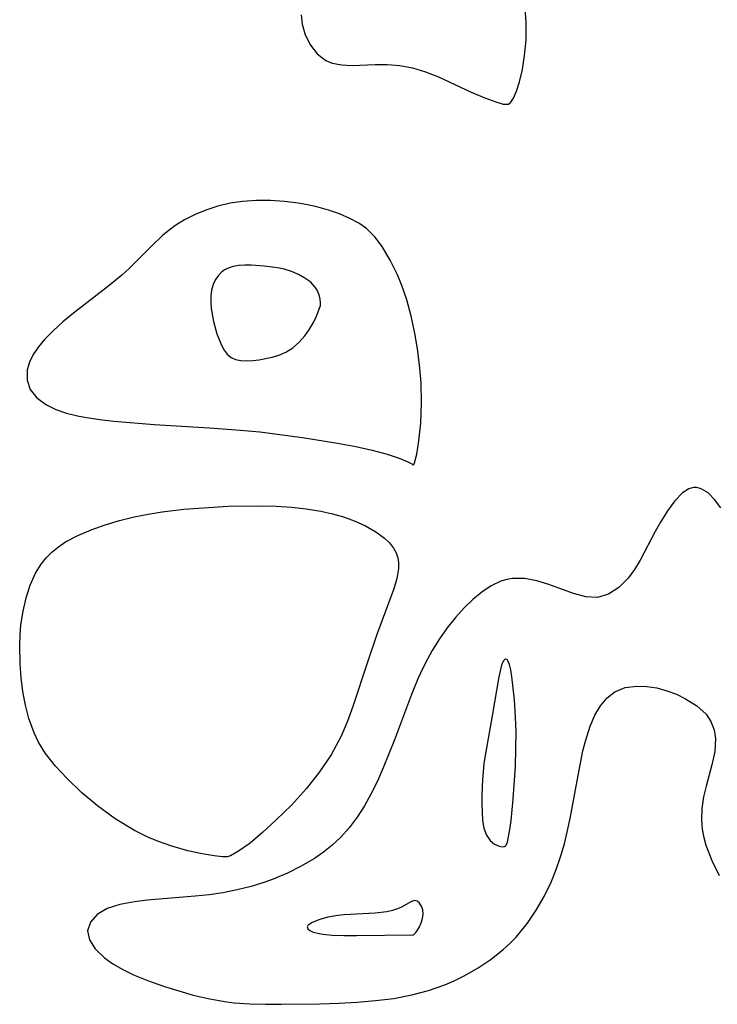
# Model space of a CAD drawing. Header units: metres. Extents: x 1073367 to 1082519, y 1569854 to 1574957.
# Tile 55 of 256: x 1074236 to 1074311, y 1572885 to 1572991. Entities that reach past the tile are written whole.
import ezdxf

# ---------------------------------------------------------------- set-up
doc = ezdxf.new("R2010")
doc.units = ezdxf.units.M
doc.layers.add('CGG_CurvaNivelLidar_v1', color=253, linetype='Continuous', lineweight=30)

msp = doc.modelspace()

# ---------------------------------------------------------------- linework, layer by layer
at = {"layer": 'CGG_CurvaNivelLidar_v1'}
for p, q in [((1074290.7078, 1572990.8546, 64.5), (1074290.5635, 1572992.799, 64.5)), ((1074266.4668, 1572991.646, 64.5), (1074266.5647, 1572990.6278, 64.5)), ((1074290.6831, 1572988.9246, 64.5), (1074290.7078, 1572990.8546, 64.5)), ((1074266.5647, 1572990.6278, 64.5), (1074266.9036, 1572989.4772, 64.5)), ((1074266.9036, 1572989.4772, 64.5), (1074267.4488, 1572988.3896, 64.5)), ((1074290.5337, 1572987.2798, 64.5), (1074290.6831, 1572988.9246, 64.5)), ((1074267.4488, 1572988.3896, 64.5), (1074268.185, 1572987.4453, 64.5)), ((1074268.185, 1572987.4453, 64.5), (1074269.1146, 1572986.7394, 64.5)), ((1074269.1146, 1572986.7394, 64.5), (1074269.8143, 1572986.4544, 64.5)), ((1074290.2905, 1572985.7661, 64.5), (1074290.5337, 1572987.2798, 64.5)), ((1074269.8143, 1572986.4544, 64.5), (1074270.8384, 1572986.2506, 64.5)), ((1074270.8384, 1572986.2506, 64.5), (1074271.9485, 1572986.192, 64.5)), ((1074271.9485, 1572986.192, 64.5), (1074274.4354, 1572986.2798, 64.5)), ((1074274.4354, 1572986.2798, 64.5), (1074275.7206, 1572986.2806, 64.5)), ((1074275.7206, 1572986.2806, 64.5), (1074277.0725, 1572986.1868, 64.5)), ((1074277.0725, 1572986.1868, 64.5), (1074278.4541, 1572985.9471, 64.5)), ((1074278.4541, 1572985.9471, 64.5), (1074279.8703, 1572985.522, 64.5)), ((1074279.8703, 1572985.522, 64.5), (1074281.2654, 1572984.9658, 64.5)), ((1074289.9805, 1572984.4378, 64.5), (1074290.2905, 1572985.7661, 64.5)), ((1074281.2654, 1572984.9658, 64.5), (1074284.7879, 1572983.3263, 64.5)), ((1074289.3232, 1572982.6784, 64.5), (1074289.6634, 1572983.4427, 64.5)), ((1074289.6634, 1572983.4427, 64.5), (1074289.9805, 1572984.4378, 64.5)), ((1074284.7879, 1572983.3263, 64.5), (1074286.2508, 1572982.7036, 64.5)), ((1074286.2508, 1572982.7036, 64.5), (1074287.4373, 1572982.2665, 64.5)), ((1074289.0436, 1572982.2495, 64.5), (1074289.3232, 1572982.6784, 64.5)), ((1074287.4373, 1572982.2665, 64.5), (1074288.2274, 1572982.0428, 64.5)), ((1074288.2274, 1572982.0428, 64.5), (1074288.5, 1572982.0437, 64.5)), ((1074288.5, 1572982.0437, 64.5), (1074288.7882, 1572982.0098, 64.5)), ((1074288.7882, 1572982.0098, 64.5), (1074289.0436, 1572982.2495, 64.5)), ((1074257.4756, 1572971.0446, 64.5), (1074256.188, 1572970.6222, 64.5)), ((1074258.799, 1572971.3639, 64.5), (1074257.4756, 1572971.0446, 64.5)), ((1074260.151, 1572971.5648, 64.5), (1074258.799, 1572971.3639, 64.5)), ((1074261.645, 1572971.6646, 64.5), (1074260.151, 1572971.5648, 64.5)), ((1074263.1505, 1572971.6597, 64.5), (1074261.645, 1572971.6646, 64.5)), ((1074264.6545, 1572971.5624, 64.5), (1074263.1505, 1572971.6597, 64.5)), ((1074266.1432, 1572971.379, 64.5), (1074264.6545, 1572971.5624, 64.5)), ((1074267.1574, 1572971.2015, 64.5), (1074266.1432, 1572971.379, 64.5)), ((1074268.1514, 1572970.9811, 64.5), (1074267.1574, 1572971.2015, 64.5)), ((1074269.4002, 1572970.6296, 64.5), (1074268.1514, 1572970.9811, 64.5)), ((1074255.0233, 1572970.1469, 64.5), (1074253.9067, 1572969.5876, 64.5)), ((1074256.188, 1572970.6222, 64.5), (1074255.0233, 1572970.1469, 64.5)), ((1074270.593, 1572970.2094, 64.5), (1074269.4002, 1572970.6296, 64.5)), ((1074271.7156, 1572969.7249, 64.5), (1074270.593, 1572970.2094, 64.5)), ((1074272.6609, 1572969.2219, 64.5), (1074271.7156, 1572969.7249, 64.5)), ((1074252.8525, 1572968.9309, 64.5), (1074251.5721, 1572967.9111, 64.5)), ((1074253.9067, 1572969.5876, 64.5), (1074252.8525, 1572968.9309, 64.5)), ((1074273.5132, 1572968.6261, 64.5), (1074272.6609, 1572969.2219, 64.5)), ((1074274.4043, 1572967.7389, 64.5), (1074273.5132, 1572968.6261, 64.5)), ((1074251.5721, 1572967.9111, 64.5), (1074250.3648, 1572966.7679, 64.5)), ((1074275.183, 1572966.6974, 64.5), (1074274.4043, 1572967.7389, 64.5)), ((1074250.3648, 1572966.7679, 64.5), (1074247.9178, 1572964.3408, 64.5)), ((1074276.0554, 1572965.2488, 64.5), (1074275.183, 1572966.6974, 64.5)), ((1074247.9178, 1572964.3408, 64.5), (1074247.139, 1572963.6299, 64.5)), ((1074258.6075, 1572964.3826, 65), (1074258.2036, 1572964.1738, 65)), ((1074259.1416, 1572964.5554, 65), (1074258.6075, 1572964.3826, 65)), ((1074259.7156, 1572964.6569, 65), (1074259.1416, 1572964.5554, 65)), ((1074260.3757, 1572964.705, 65), (1074259.7156, 1572964.6569, 65)), ((1074261.0606, 1572964.7036, 65), (1074260.3757, 1572964.705, 65)), ((1074262.4736, 1572964.5986, 65), (1074261.0606, 1572964.7036, 65)), ((1074263.9052, 1572964.4029, 65), (1074262.4736, 1572964.5986, 65)), ((1074264.6417, 1572964.2503, 65), (1074263.9052, 1572964.4029, 65)), ((1074276.8298, 1572963.66, 64.5), (1074276.0554, 1572965.2488, 64.5)), ((1074247.139, 1572963.6299, 64.5), (1074245.6094, 1572962.359, 64.5)), ((1074257.515, 1572963.5608, 65), (1074257.2441, 1572963.1619, 65)), ((1074257.8426, 1572963.9055, 65), (1074257.515, 1572963.5608, 65)), ((1074258.2036, 1572964.1738, 65), (1074257.8426, 1572963.9055, 65)), ((1074265.4099, 1572964.0146, 65), (1074264.6417, 1572964.2503, 65)), ((1074266.1676, 1572963.6999, 65), (1074265.4099, 1572964.0146, 65)), ((1074266.8726, 1572963.3099, 65), (1074266.1676, 1572963.6999, 65)), ((1074267.4843, 1572962.8492, 65), (1074266.8726, 1572963.3099, 65)), ((1074277.2972, 1572962.5072, 64.5), (1074276.8298, 1572963.66, 64.5)), ((1074245.6094, 1572962.359, 64.5), (1074241.9204, 1572959.528, 64.5)), ((1074256.9882, 1572962.6065, 65), (1074256.8153, 1572962.0005, 65)), ((1074257.2441, 1572963.1619, 65), (1074256.9882, 1572962.6065, 65)), ((1074267.9663, 1572962.3257, 65), (1074267.4843, 1572962.8492, 65)), ((1074268.1833, 1572961.9843, 65), (1074267.9663, 1572962.3257, 65)), ((1074277.8302, 1572960.9701, 64.5), (1074277.2972, 1572962.5072, 64.5)), ((1074256.7235, 1572961.3593, 65), (1074256.7124, 1572960.6938, 65)), ((1074256.8153, 1572962.0005, 65), (1074256.7235, 1572961.3593, 65)), ((1074268.3975, 1572961.4853, 65), (1074268.1833, 1572961.9843, 65)), ((1074268.516, 1572961.0165, 65), (1074268.3975, 1572961.4853, 65)), ((1074256.7124, 1572960.6938, 65), (1074256.7661, 1572960.0144, 65)), ((1074268.1013, 1572959.2018, 65), (1074268.5, 1572960.2261, 65)), ((1074268.5, 1572960.2261, 65), (1074268.5505, 1572960.3446, 65)), ((1074268.5604, 1572960.6218, 65), (1074268.516, 1572961.0165, 65)), ((1074268.5505, 1572960.3446, 65), (1074268.5604, 1572960.6218, 65)), ((1074278.3143, 1572959.1879, 64.5), (1074277.8302, 1572960.9701, 64.5)), ((1074241.9204, 1572959.528, 64.5), (1074240.7977, 1572958.5934, 64.5)), ((1074256.7661, 1572960.0144, 65), (1074257.01, 1572958.6445, 65)), ((1074267.7766, 1572958.5374, 65), (1074268.1013, 1572959.2018, 65)), ((1074278.7372, 1572957.2089, 64.5), (1074278.3143, 1572959.1879, 64.5)), ((1074240.7977, 1572958.5934, 64.5), (1074239.7523, 1572957.6409, 64.5)), ((1074257.01, 1572958.6445, 65), (1074257.3819, 1572957.3107, 65)), ((1074267.3606, 1572957.8082, 65), (1074267.7766, 1572958.5374, 65)), ((1074239.7523, 1572957.6409, 64.5), (1074238.8095, 1572956.6764, 64.5)), ((1074257.3819, 1572957.3107, 65), (1074257.6091, 1572956.6801, 65)), ((1074266.2572, 1572956.3878, 65), (1074266.8542, 1572957.072, 65)), ((1074266.8542, 1572957.072, 65), (1074267.3606, 1572957.8082, 65)), ((1074279.0366, 1572955.4214, 64.5), (1074278.7372, 1572957.2089, 64.5)), ((1074238.1457, 1572955.8896, 64.5), (1074237.5993, 1572955.0892, 64.5)), ((1074238.8095, 1572956.6764, 64.5), (1074238.1457, 1572955.8896, 64.5)), ((1074257.6091, 1572956.6801, 65), (1074257.867, 1572956.0901, 65)), ((1074257.867, 1572956.0901, 65), (1074258.162, 1572955.5579, 65)), ((1074265.5601, 1572955.7963, 65), (1074266.2572, 1572956.3878, 65)), ((1074237.5993, 1572955.0892, 64.5), (1074237.1929, 1572954.2525, 64.5)), ((1074258.162, 1572955.5579, 65), (1074258.5046, 1572955.1056, 65)), ((1074258.5046, 1572955.1056, 65), (1074258.9099, 1572954.7624, 65)), ((1074261.9432, 1572954.5136, 65), (1074263.3496, 1572954.7868, 65)), ((1074263.3496, 1572954.7868, 65), (1074264.061, 1572954.9956, 65)), ((1074264.061, 1572954.9956, 65), (1074264.8119, 1572955.3307, 65)), ((1074264.8119, 1572955.3307, 65), (1074265.5601, 1572955.7963, 65)), ((1074279.258, 1572953.5924, 64.5), (1074279.0366, 1572955.4214, 64.5)), ((1074237.1929, 1572954.2525, 64.5), (1074236.9584, 1572953.4102, 64.5)), ((1074258.9099, 1572954.7624, 65), (1074259.3887, 1572954.5511, 65)), ((1074259.3887, 1572954.5511, 65), (1074259.9627, 1572954.4371, 65)), ((1074259.9627, 1572954.4371, 65), (1074260.59, 1572954.405, 65)), ((1074260.59, 1572954.405, 65), (1074261.2545, 1572954.4351, 65)), ((1074261.2545, 1572954.4351, 65), (1074261.9432, 1572954.5136, 65)), ((1074236.9584, 1572953.4102, 64.5), (1074236.938, 1572952.3217, 64.5)), ((1074279.3736, 1572952.0279, 64.5), (1074279.258, 1572953.5924, 64.5)), ((1074236.938, 1572952.3217, 64.5), (1074237.2585, 1572951.3195, 64.5)), ((1074279.4242, 1572949.8842, 64.5), (1074279.3736, 1572952.0279, 64.5)), ((1074237.2585, 1572951.3195, 64.5), (1074237.986, 1572950.3983, 64.5)), ((1074237.986, 1572950.3983, 64.5), (1074239.0358, 1572949.6425, 64.5)), ((1074239.0358, 1572949.6425, 64.5), (1074240.0398, 1572949.1586, 64.5)), ((1074279.3363, 1572947.6838, 64.5), (1074279.4242, 1572949.8842, 64.5)), ((1074240.0398, 1572949.1586, 64.5), (1074241.1634, 1572948.7662, 64.5)), ((1074241.1634, 1572948.7662, 64.5), (1074242.3801, 1572948.4596, 64.5)), ((1074242.3801, 1572948.4596, 64.5), (1074243.3277, 1572948.2831, 64.5)), ((1074243.3277, 1572948.2831, 64.5), (1074244.7807, 1572948.0699, 64.5)), ((1074244.7807, 1572948.0699, 64.5), (1074246.2897, 1572947.8952, 64.5)), ((1074246.2897, 1572947.8952, 64.5), (1074250.6087, 1572947.5383, 64.5)), ((1074250.6087, 1572947.5383, 64.5), (1074256.5895, 1572947.18, 64.5)), ((1074279.1458, 1572945.7944, 64.5), (1074279.3363, 1572947.6838, 64.5)), ((1074256.5895, 1572947.18, 64.5), (1074259.897, 1572946.9446, 64.5)), ((1074259.897, 1572946.9446, 64.5), (1074261.9941, 1572946.7357, 64.5)), ((1074261.9941, 1572946.7357, 64.5), (1074266.5921, 1572946.1337, 64.5)), ((1074266.5921, 1572946.1337, 64.5), (1074270.365, 1572945.5427, 64.5)), ((1074270.365, 1572945.5427, 64.5), (1074272.3323, 1572945.1836, 64.5)), ((1074278.9104, 1572944.3362, 64.5), (1074279.1458, 1572945.7944, 64.5)), ((1074272.3323, 1572945.1836, 64.5), (1074274.123, 1572944.7869, 64.5)), ((1074274.123, 1572944.7869, 64.5), (1074275.7288, 1572944.3378, 64.5)), ((1074275.7288, 1572944.3378, 64.5), (1074277.0226, 1572943.8996, 64.5)), ((1074278.685, 1572943.4275, 64.5), (1074278.9104, 1572944.3362, 64.5)), ((1074277.0226, 1572943.8996, 64.5), (1074277.9461, 1572943.5303, 64.5)), ((1074277.9461, 1572943.5303, 64.5), (1074278.4384, 1572943.2832, 64.5)), ((1074278.4384, 1572943.2832, 64.5), (1074278.5, 1572943.2119, 64.5)), ((1074278.5, 1572943.2119, 64.5), (1074278.5278, 1572943.1726, 64.5)), ((1074278.5278, 1572943.1726, 64.5), (1074278.5993, 1572943.2273, 64.5)), ((1074278.5993, 1572943.2273, 64.5), (1074278.685, 1572943.4275, 64.5)), ((1074307.5342, 1572940.1672, 64.5), (1074306.713, 1572939.3317, 64.5)), ((1074308.219, 1572940.5996, 64.5), (1074307.5342, 1572940.1672, 64.5)), ((1074308.491, 1572940.6952, 64.5), (1074308.219, 1572940.5996, 64.5)), ((1074308.756, 1572940.7437, 64.5), (1074308.491, 1572940.6952, 64.5)), ((1074309.0964, 1572940.7418, 64.5), (1074308.756, 1572940.7437, 64.5)), ((1074309.565, 1572940.6217, 64.5), (1074309.0964, 1572940.7418, 64.5)), ((1074310.2959, 1572940.1774, 64.5), (1074309.565, 1572940.6217, 64.5)), ((1074310.9992, 1572939.4811, 64.5), (1074310.2959, 1572940.1774, 64.5)), ((1074306.713, 1572939.3317, 64.5), (1074305.9199, 1572938.2538, 64.5)), ((1074311.6836, 1572938.5711, 64.5), (1074310.9992, 1572939.4811, 64.5)), ((1074248.4698, 1572937.6065, 64), (1074249.9709, 1572937.9015, 64)), ((1074249.9709, 1572937.9015, 64), (1074251.497, 1572938.1391, 64)), ((1074251.497, 1572938.1391, 64), (1074253.8309, 1572938.413, 64)), ((1074253.8309, 1572938.413, 64), (1074255.4098, 1572938.5509, 64)), ((1074255.4098, 1572938.5509, 64), (1074258.5817, 1572938.7334, 64)), ((1074258.5817, 1572938.7334, 64), (1074261.8905, 1572938.7883, 64)), ((1074261.8905, 1572938.7883, 64), (1074263.7687, 1572938.7423, 64)), ((1074263.7687, 1572938.7423, 64), (1074265.4047, 1572938.6431, 64)), ((1074265.4047, 1572938.6431, 64), (1074267.0104, 1572938.477, 64)), ((1074267.0104, 1572938.477, 64), (1074268.5733, 1572938.2259, 64)), ((1074268.5733, 1572938.2259, 64), (1074269.83, 1572937.9391, 64)), ((1074269.83, 1572937.9391, 64), (1074271.0378, 1572937.5839, 64)), ((1074305.9199, 1572938.2538, 64.5), (1074305.1541, 1572937.0119, 64.5)), ((1074245.3464, 1572936.75, 64), (1074246.8862, 1572937.2128, 64)), ((1074246.8862, 1572937.2128, 64), (1074248.4698, 1572937.6065, 64)), ((1074271.0378, 1572937.5839, 64), (1074272.186, 1572937.1647, 64)), ((1074272.186, 1572937.1647, 64), (1074273.3965, 1572936.6156, 64)), ((1074305.1541, 1572937.0119, 64.5), (1074304.6066, 1572936.0308, 64.5)), ((1074242.412, 1572935.6084, 64), (1074243.8422, 1572936.2181, 64)), ((1074243.8422, 1572936.2181, 64), (1074245.3464, 1572936.75, 64)), ((1074273.3965, 1572936.6156, 64), (1074274.4899, 1572935.9921, 64)), ((1074274.4899, 1572935.9921, 64), (1074275.436, 1572935.2957, 64)), ((1074304.6066, 1572936.0308, 64.5), (1074302.9633, 1572932.9336, 64.5)), ((1074240.3035, 1572934.3788, 64), (1074241.082, 1572934.8972, 64)), ((1074241.082, 1572934.8972, 64), (1074242.412, 1572935.6084, 64)), ((1074275.436, 1572935.2957, 64), (1074275.9714, 1572934.7833, 64)), ((1074275.9714, 1572934.7833, 64), (1074276.4068, 1572934.233, 64)), ((1074238.9733, 1572933.1814, 64), (1074239.5888, 1572933.8, 64)), ((1074239.5888, 1572933.8, 64), (1074240.3035, 1572934.3788, 64)), ((1074276.4068, 1572934.233, 64), (1074276.6841, 1572933.7342, 64)), ((1074276.6841, 1572933.7342, 64), (1074276.8676, 1572933.1974, 64)), ((1074238.4401, 1572932.5077, 64), (1074238.9733, 1572933.1814, 64)), ((1074276.8676, 1572933.1974, 64), (1074276.9486, 1572932.6771, 64)), ((1074276.9486, 1572932.6771, 64), (1074276.9485, 1572932.0399, 64)), ((1074302.9633, 1572932.9336, 64.5), (1074302.3605, 1572931.9173, 64.5)), ((1074237.2742, 1572930.2522, 64), (1074237.8476, 1572931.5314, 64)), ((1074237.8476, 1572931.5314, 64), (1074238.4401, 1572932.5077, 64)), ((1074276.9485, 1572932.0399, 64), (1074276.7765, 1572930.9701, 64)), ((1074302.3605, 1572931.9173, 64.5), (1074301.7011, 1572930.9985, 64.5)), ((1074276.7765, 1572930.9701, 64), (1074276.4475, 1572929.8386, 64)), ((1074287.9706, 1572930.6604, 64.5), (1074286.9429, 1572930.1697, 64.5)), ((1074288.6245, 1572930.8625, 64.5), (1074287.9706, 1572930.6604, 64.5)), ((1074289.2316, 1572930.9654, 64.5), (1074288.6245, 1572930.8625, 64.5)), ((1074290.5191, 1572930.9512, 64.5), (1074289.2316, 1572930.9654, 64.5)), ((1074291.8351, 1572930.7101, 64.5), (1074290.5191, 1572930.9512, 64.5)), ((1074293.153, 1572930.3229, 64.5), (1074291.8351, 1572930.7101, 64.5)), ((1074301.7011, 1572930.9985, 64.5), (1074300.6958, 1572929.9854, 64.5)), ((1074236.8292, 1572928.8836, 64), (1074237.2742, 1572930.2522, 64)), ((1074276.4475, 1572929.8386, 64), (1074274.6164, 1572924.9265, 64)), ((1074285.9388, 1572929.5072, 64.5), (1074284.9607, 1572928.705, 64.5)), ((1074286.9429, 1572930.1697, 64.5), (1074285.9388, 1572929.5072, 64.5)), ((1074295.8089, 1572929.3599, 64.5), (1074293.153, 1572930.3229, 64.5)), ((1074297.1174, 1572928.9962, 64.5), (1074295.8089, 1572929.3599, 64.5)), ((1074300.6958, 1572929.9854, 64.5), (1074299.5754, 1572929.2713, 64.5)), ((1074236.4982, 1572927.448, 64), (1074236.8292, 1572928.8836, 64)), ((1074284.9607, 1572928.705, 64.5), (1074284.0122, 1572927.7879, 64.5)), ((1074298.3764, 1572928.9259, 64.5), (1074297.1174, 1572928.9962, 64.5)), ((1074299.5754, 1572929.2713, 64.5), (1074298.3764, 1572928.9259, 64.5)), ((1074236.275, 1572925.9635, 64), (1074236.4982, 1572927.448, 64)), ((1074284.0122, 1572927.7879, 64.5), (1074283.0832, 1572926.7569, 64.5)), ((1074283.0832, 1572926.7569, 64.5), (1074282.1959, 1572925.6422, 64.5)), ((1074236.179, 1572924.8551, 64), (1074236.275, 1572925.9635, 64)), ((1074282.1959, 1572925.6422, 64.5), (1074281.3579, 1572924.4542, 64.5)), ((1074236.1359, 1572923.7343, 64), (1074236.179, 1572924.8551, 64)), ((1074274.6164, 1572924.9265, 64), (1074273.5546, 1572921.8356, 64)), ((1074281.3579, 1572924.4542, 64.5), (1074280.5793, 1572923.1991, 64.5)), ((1074236.1739, 1572921.7768, 64), (1074236.1359, 1572923.7343, 64)), ((1074280.5793, 1572923.1991, 64.5), (1074280.0803, 1572922.2946, 64.5)), ((1074280.0803, 1572922.2946, 64.5), (1074279.5472, 1572921.2388, 64.5)), ((1074288.2313, 1572922.0619, 65), (1074288.0527, 1572921.6408, 65)), ((1074288.3479, 1572922.2181, 65), (1074288.2313, 1572922.0619, 65)), ((1074288.4851, 1572922.2897, 65), (1074288.3479, 1572922.2181, 65)), ((1074288.6358, 1572922.2258, 65), (1074288.4851, 1572922.2897, 65)), ((1074288.7226, 1572922.1106, 65), (1074288.6358, 1572922.2258, 65)), ((1074288.8882, 1572921.7023, 65), (1074288.7226, 1572922.1106, 65)), ((1074236.2879, 1572920.2758, 64), (1074236.1739, 1572921.7768, 64)), ((1074273.5546, 1572921.8356, 64), (1074272.0088, 1572917.1641, 64)), ((1074279.5472, 1572921.2388, 64.5), (1074279.0459, 1572920.1562, 64.5)), ((1074288.0527, 1572921.6408, 65), (1074287.7427, 1572920.3825, 65)), ((1074289.0308, 1572921.1239, 65), (1074288.8882, 1572921.7023, 65)), ((1074289.1553, 1572920.4224, 65), (1074289.0308, 1572921.1239, 65)), ((1074236.4763, 1572918.7868, 64), (1074236.2879, 1572920.2758, 64)), ((1074279.0459, 1572920.1562, 64.5), (1074278.3438, 1572918.4833, 64.5)), ((1074287.7427, 1572920.3825, 65), (1074287.042, 1572916.1691, 65)), ((1074289.4437, 1572917.8889, 65), (1074289.1553, 1572920.4224, 65)), ((1074236.7481, 1572917.3218, 64), (1074236.4763, 1572918.7868, 64)), ((1074299.4137, 1572918.1125, 64.5), (1074300.2346, 1572918.7588, 64.5)), ((1074300.2346, 1572918.7588, 64.5), (1074301.3639, 1572919.2111, 64.5)), ((1074301.3639, 1572919.2111, 64.5), (1074302.6198, 1572919.3783, 64.5)), ((1074302.6198, 1572919.3783, 64.5), (1074303.698, 1572919.3457, 64.5)), ((1074303.698, 1572919.3457, 64.5), (1074304.794, 1572919.1763, 64.5)), ((1074304.794, 1572919.1763, 64.5), (1074305.8598, 1572918.8848, 64.5)), ((1074305.8598, 1572918.8848, 64.5), (1074306.8955, 1572918.4916, 64.5)), ((1074278.3438, 1572918.4833, 64.5), (1074276.5097, 1572913.604, 64.5)), ((1074289.5655, 1572916.0268, 65), (1074289.4437, 1572917.8889, 65)), ((1074298.7089, 1572917.2565, 64.5), (1074299.4137, 1572918.1125, 64.5)), ((1074306.8955, 1572918.4916, 64.5), (1074307.8811, 1572918.0189, 64.5)), ((1074307.8811, 1572918.0189, 64.5), (1074309.0906, 1572917.2688, 64.5)), ((1074237.1189, 1572915.8943, 64), (1074236.7481, 1572917.3218, 64)), ((1074272.0088, 1572917.1641, 64), (1074271.4405, 1572915.5951, 64)), ((1074298.1075, 1572916.2336, 64.5), (1074298.7089, 1572917.2565, 64.5)), ((1074309.0906, 1572917.2688, 64.5), (1074310.0753, 1572916.3527, 64.5)), ((1074237.6893, 1572914.335, 64), (1074237.1189, 1572915.8943, 64)), ((1074271.4405, 1572915.5951, 64), (1074270.7696, 1572914.0036, 64)), ((1074287.042, 1572916.1691, 65), (1074286.2751, 1572911.9169, 65)), ((1074289.6052, 1572914.4431, 65), (1074289.5655, 1572916.0268, 65)), ((1074297.6013, 1572915.0783, 64.5), (1074298.1075, 1572916.2336, 64.5)), ((1074310.0753, 1572916.3527, 64.5), (1074310.5933, 1572915.562, 64.5)), ((1074310.5933, 1572915.562, 64.5), (1074310.9356, 1572914.681, 64.5)), ((1074297.0742, 1572913.4336, 64.5), (1074297.6013, 1572915.0783, 64.5)), ((1074310.9356, 1572914.681, 64.5), (1074311.0932, 1572913.736, 64.5)), ((1074238.1794, 1572913.3344, 64), (1074237.6893, 1572914.335, 64)), ((1074270.7696, 1572914.0036, 64), (1074269.6809, 1572911.9931, 64)), ((1074276.5097, 1572913.604, 64.5), (1074275.3059, 1572910.5824, 64.5)), ((1074289.5376, 1572910.7741, 65), (1074289.6052, 1572914.4431, 65)), ((1074311.0932, 1572913.736, 64.5), (1074311.0108, 1572912.3525, 64.5)), ((1074238.9322, 1572912.1261, 64), (1074238.1794, 1572913.3344, 64)), ((1074296.2842, 1572909.7618, 64.5), (1074296.8199, 1572912.4203, 64.5)), ((1074296.8199, 1572912.4203, 64.5), (1074297.0742, 1572913.4336, 64.5)), ((1074240.0099, 1572910.7514, 64), (1074238.9322, 1572912.1261, 64)), ((1074269.6809, 1572911.9931, 64), (1074268.4429, 1572910.1398, 64)), ((1074286.2751, 1572911.9169, 65), (1074286.1526, 1572911.0065, 65)), ((1074311.0108, 1572912.3525, 64.5), (1074310.6956, 1572910.9016, 64.5)), ((1074241.2063, 1572909.4524, 64), (1074240.0099, 1572910.7514, 64)), ((1074275.3059, 1572910.5824, 64.5), (1074274.6682, 1572909.1462, 64.5)), ((1074286.1526, 1572911.0065, 65), (1074286.0121, 1572909.3069, 65)), ((1074289.3159, 1572907.2156, 65), (1074289.5376, 1572910.7741, 65)), ((1074310.6956, 1572910.9016, 64.5), (1074310.0818, 1572908.6224, 64.5)), ((1074242.8356, 1572907.899, 64), (1074241.2063, 1572909.4524, 64)), ((1074268.4429, 1572910.1398, 64), (1074267.0183, 1572908.3366, 64)), ((1074286.0121, 1572909.3069, 65), (1074285.932, 1572907.6267, 65)), ((1074295.4497, 1572905.1352, 64.5), (1074296.2842, 1572909.7618, 64.5)), ((1074267.0183, 1572908.3366, 64), (1074265.4059, 1572906.5753, 64)), ((1074274.6682, 1572909.1462, 64.5), (1074273.9781, 1572907.7494, 64.5)), ((1074310.0818, 1572908.6224, 64.5), (1074309.8165, 1572907.4404, 64.5)), ((1074244.5321, 1572906.4786, 64), (1074242.8356, 1572907.899, 64)), ((1074273.9781, 1572907.7494, 64.5), (1074273.2659, 1572906.4847, 64.5)), ((1074285.932, 1572907.6267, 65), (1074285.9269, 1572906.744, 65)), ((1074289.0877, 1572904.9167, 65), (1074289.3159, 1572907.2156, 65)), ((1074309.8165, 1572907.4404, 64.5), (1074309.6363, 1572906.1945, 64.5)), ((1074246.4359, 1572905.0869, 64), (1074244.5321, 1572906.4786, 64)), ((1074265.4059, 1572906.5753, 64), (1074263.7786, 1572904.9646, 64)), ((1074273.2659, 1572906.4847, 64.5), (1074272.4852, 1572905.2767, 64.5)), ((1074285.9269, 1572906.744, 65), (1074286.0113, 1572904.9235, 65)), ((1074309.6363, 1572906.1945, 64.5), (1074309.5904, 1572904.9346, 64.5)), ((1074248.4948, 1572903.8324, 64), (1074246.4359, 1572905.0869, 64)), ((1074263.7786, 1572904.9646, 64), (1074262.3076, 1572903.602, 64)), ((1074272.4852, 1572905.2767, 64.5), (1074271.6285, 1572904.137, 64.5)), ((1074295.1695, 1572903.828, 64.5), (1074295.4497, 1572905.1352, 64.5)), ((1074271.6285, 1572904.137, 64.5), (1074270.7358, 1572903.1295, 64.5)), ((1074286.0113, 1572904.9235, 65), (1074286.1539, 1572904.0737, 65)), ((1074286.1539, 1572904.0737, 65), (1074286.4231, 1572903.3399, 65)), ((1074288.6874, 1572902.5809, 65), (1074288.9555, 1572903.9341, 65)), ((1074288.9555, 1572903.9341, 65), (1074289.0877, 1572904.9167, 65)), ((1074309.5904, 1572904.9346, 64.5), (1074309.6698, 1572903.9609, 64.5)), ((1074309.6698, 1572903.9609, 64.5), (1074309.8057, 1572903.21, 64.5)), ((1074249.937, 1572903.1161, 64), (1074248.4948, 1572903.8324, 64)), ((1074251.1042, 1572902.6329, 64), (1074249.937, 1572903.1161, 64)), ((1074262.3076, 1572903.602, 64), (1074260.9674, 1572902.4795, 64)), ((1074270.7358, 1572903.1295, 64.5), (1074269.7622, 1572902.2068, 64.5)), ((1074286.4231, 1572903.3399, 65), (1074286.824, 1572902.7648, 65)), ((1074294.8122, 1572902.4044, 64.5), (1074295.1695, 1572903.828, 64.5)), ((1074309.8057, 1572903.21, 64.5), (1074310.0705, 1572902.2475, 64.5)), ((1074252.5144, 1572902.1439, 64), (1074251.1042, 1572902.6329, 64)), ((1074254.2466, 1572901.6583, 64), (1074252.5144, 1572902.1439, 64)), ((1074260.9674, 1572902.4795, 64), (1074259.7203, 1572901.5904, 64)), ((1074269.7622, 1572902.2068, 64.5), (1074268.8582, 1572901.487, 64.5)), ((1074286.824, 1572902.7648, 65), (1074287.3026, 1572902.3576, 65)), ((1074287.3026, 1572902.3576, 65), (1074287.7866, 1572902.1322, 65)), ((1074287.7866, 1572902.1322, 65), (1074288.1122, 1572902.0791, 65)), ((1074288.1122, 1572902.0791, 65), (1074288.3606, 1572902.1042, 65)), ((1074288.3606, 1572902.1042, 65), (1074288.5, 1572902.1896, 65)), ((1074288.5, 1572902.1896, 65), (1074288.5982, 1572902.317, 65)), ((1074288.5982, 1572902.317, 65), (1074288.6874, 1572902.5809, 65)), ((1074294.4011, 1572901.0028, 64.5), (1074294.8122, 1572902.4044, 64.5)), ((1074310.0705, 1572902.2475, 64.5), (1074310.7052, 1572900.6187, 64.5)), ((1074255.7963, 1572901.318, 64), (1074254.2466, 1572901.6583, 64)), ((1074257.0752, 1572901.1037, 64), (1074255.7963, 1572901.318, 64)), ((1074257.9944, 1572900.9964, 64), (1074257.0752, 1572901.1037, 64)), ((1074258.5, 1572900.989, 64), (1074257.9944, 1572900.9964, 64)), ((1074258.8469, 1572901.0873, 64), (1074258.5, 1572900.989, 64)), ((1074259.7203, 1572901.5904, 64), (1074258.8469, 1572901.0873, 64)), ((1074267.9008, 1572900.8292, 64.5), (1074266.4776, 1572899.9926, 64.5)), ((1074268.8582, 1572901.487, 64.5), (1074267.9008, 1572900.8292, 64.5)), ((1074293.9345, 1572899.6298, 64.5), (1074294.4011, 1572901.0028, 64.5)), ((1074266.4776, 1572899.9926, 64.5), (1074264.9836, 1572899.2522, 64.5)), ((1074310.7052, 1572900.6187, 64.5), (1074311.4924, 1572898.9873, 64.5)), ((1074263.4315, 1572898.6048, 64.5), (1074262.5322, 1572898.2802, 64.5)), ((1074264.9836, 1572899.2522, 64.5), (1074263.4315, 1572898.6048, 64.5)), ((1074293.3914, 1572898.2634, 64.5), (1074293.9345, 1572899.6298, 64.5)), ((1074261.0587, 1572897.8182, 64.5), (1074259.5588, 1572897.4316, 64.5)), ((1074262.5322, 1572898.2802, 64.5), (1074261.0587, 1572897.8182, 64.5)), ((1074292.6452, 1572896.7218, 64.5), (1074293.3914, 1572898.2634, 64.5)), ((1074255.0236, 1572896.7466, 64.5), (1074249.8697, 1572896.3306, 64.5)), ((1074256.5328, 1572896.9069, 64.5), (1074255.0236, 1572896.7466, 64.5)), ((1074258.0389, 1572897.1259, 64.5), (1074256.5328, 1572896.9069, 64.5)), ((1074259.5588, 1572897.4316, 64.5), (1074258.0389, 1572897.1259, 64.5)), ((1074291.7916, 1572895.2541, 64.5), (1074292.6452, 1572896.7218, 64.5)), ((1074245.5757, 1572895.4366, 64.5), (1074244.4889, 1572894.7848, 64.5)), ((1074246.9318, 1572895.882, 64.5), (1074245.5757, 1572895.4366, 64.5)), ((1074248.4904, 1572896.1703, 64.5), (1074246.9318, 1572895.882, 64.5)), ((1074249.8697, 1572896.3306, 64.5), (1074248.4904, 1572896.1703, 64.5)), ((1074277.2571, 1572895.5885, 65), (1074276.8342, 1572895.3865, 65)), ((1074278.3391, 1572896.2059, 65), (1074277.2571, 1572895.5885, 65)), ((1074278.665, 1572896.2917, 65), (1074278.3391, 1572896.2059, 65)), ((1074278.9581, 1572896.2222, 65), (1074278.665, 1572896.2917, 65)), ((1074279.2179, 1572896.0128, 65), (1074278.9581, 1572896.2222, 65)), ((1074279.4233, 1572895.6904, 65), (1074279.2179, 1572896.0128, 65)), ((1074279.5538, 1572895.2824, 65), (1074279.4233, 1572895.6904, 65)), ((1074244.4889, 1572894.7848, 64.5), (1074243.748, 1572893.9696, 64.5)), ((1074269.3247, 1572894.5008, 65), (1074268.4754, 1572894.2535, 65)), ((1074270.4223, 1572894.6976, 65), (1074269.3247, 1572894.5008, 65)), ((1074271.0814, 1572894.7655, 65), (1074270.4223, 1572894.6976, 65)), ((1074274.4366, 1572894.9495, 65), (1074271.0814, 1572894.7655, 65)), ((1074275.7044, 1572895.0903, 65), (1074274.4366, 1572894.9495, 65)), ((1074276.293, 1572895.2119, 65), (1074275.7044, 1572895.0903, 65)), ((1074276.8342, 1572895.3865, 65), (1074276.293, 1572895.2119, 65)), ((1074279.5342, 1572894.3483, 65), (1074279.5914, 1572894.8167, 65)), ((1074279.5914, 1572894.8167, 65), (1074279.5538, 1572895.2824, 65)), ((1074290.8434, 1572893.8665, 64.5), (1074291.7916, 1572895.2541, 64.5)), ((1074243.748, 1572893.9696, 64.5), (1074243.4415, 1572893.0459, 64.5)), ((1074267.1909, 1572893.6078, 65), (1074267.1058, 1572893.4473, 65)), ((1074267.1058, 1572893.4473, 65), (1074267.1743, 1572893.25, 65)), ((1074267.3837, 1572893.766, 65), (1074267.1909, 1572893.6078, 65)), ((1074267.6597, 1572893.9216, 65), (1074267.3837, 1572893.766, 65)), ((1074268.4754, 1572894.2535, 65), (1074267.6597, 1572893.9216, 65)), ((1074279.0109, 1572893.0897, 65), (1074279.2212, 1572893.4555, 65)), ((1074279.2212, 1572893.4555, 65), (1074279.4034, 1572893.8845, 65)), ((1074279.4034, 1572893.8845, 65), (1074279.5342, 1572894.3483, 65)), ((1074290.2456, 1572893.0964, 64.5), (1074290.8434, 1572893.8665, 64.5)), ((1074243.4415, 1572893.0459, 64.5), (1074243.6444, 1572892.065, 64.5)), ((1074267.1743, 1572893.25, 65), (1074267.4022, 1572893.0619, 65)), ((1074267.4022, 1572893.0619, 65), (1074267.7526, 1572892.8967, 65)), ((1074267.7526, 1572892.8967, 65), (1074268.3868, 1572892.726, 65)), ((1074268.3868, 1572892.726, 65), (1074268.7921, 1572892.6594, 65)), ((1074268.7921, 1572892.6594, 65), (1074269.8123, 1572892.564, 65)), ((1074269.8123, 1572892.564, 65), (1074271.0534, 1572892.5189, 65)), ((1074271.0534, 1572892.5189, 65), (1074272.4394, 1572892.5127, 65)), ((1074272.4394, 1572892.5127, 65), (1074278.5, 1572892.6113, 65)), ((1074278.5, 1572892.6113, 65), (1074278.5577, 1572892.6094, 65)), ((1074278.5577, 1572892.6094, 65), (1074278.6493, 1572892.6669, 65)), ((1074278.6493, 1572892.6669, 65), (1074278.818, 1572892.8342, 65)), ((1074278.818, 1572892.8342, 65), (1074279.0109, 1572893.0897, 65)), ((1074288.9301, 1572891.6812, 64.5), (1074289.6088, 1572892.3652, 64.5)), ((1074289.6088, 1572892.3652, 64.5), (1074290.2456, 1572893.0964, 64.5)), ((1074243.6444, 1572892.065, 64.5), (1074244.2799, 1572891.0755, 64.5)), ((1074288.2128, 1572891.034, 64.5), (1074288.9301, 1572891.6812, 64.5)), ((1074244.2799, 1572891.0755, 64.5), (1074245.2596, 1572890.1284, 64.5)), ((1074245.2596, 1572890.1284, 64.5), (1074246.1847, 1572889.4707, 64.5)), ((1074286.9168, 1572889.9952, 64.5), (1074288.2128, 1572891.034, 64.5)), ((1074246.1847, 1572889.4707, 64.5), (1074247.237, 1572888.8643, 64.5)), ((1074285.5409, 1572889.0464, 64.5), (1074286.9168, 1572889.9952, 64.5)), ((1074247.237, 1572888.8643, 64.5), (1074248.3895, 1572888.3079, 64.5)), ((1074248.3895, 1572888.3079, 64.5), (1074250.0152, 1572887.65, 64.5)), ((1074283.0202, 1572887.6867, 64.5), (1074284.0878, 1572888.2046, 64.5)), ((1074284.0878, 1572888.2046, 64.5), (1074285.5409, 1572889.0464, 64.5)), ((1074250.0152, 1572887.65, 64.5), (1074251.731, 1572887.0505, 64.5)), ((1074251.731, 1572887.0505, 64.5), (1074253.2709, 1572886.5627, 64.5)), ((1074280.1788, 1572886.6109, 64.5), (1074281.9206, 1572887.2245, 64.5)), ((1074281.9206, 1572887.2245, 64.5), (1074283.0202, 1572887.6867, 64.5)), ((1074253.2709, 1572886.5627, 64.5), (1074254.843, 1572886.1181, 64.5)), ((1074254.843, 1572886.1181, 64.5), (1074256.442, 1572885.7373, 64.5)), ((1074276.4322, 1572885.7563, 64.5), (1074278.3841, 1572886.1237, 64.5)), ((1074278.3841, 1572886.1237, 64.5), (1074280.1788, 1572886.6109, 64.5)), ((1074256.442, 1572885.7373, 64.5), (1074258.1991, 1572885.422, 64.5)), ((1074258.1991, 1572885.422, 64.5), (1074259.2294, 1572885.2923, 64.5)), ((1074259.2294, 1572885.2923, 64.5), (1074260.9294, 1572885.1664, 64.5)), ((1074260.9294, 1572885.1664, 64.5), (1074262.6402, 1572885.121, 64.5)), ((1074262.6402, 1572885.121, 64.5), (1074264.358, 1572885.1243, 64.5)), ((1074264.358, 1572885.1243, 64.5), (1074268.4393, 1572885.1887, 64.5)), ((1074268.4393, 1572885.1887, 64.5), (1074270.5098, 1572885.2518, 64.5)), ((1074270.5098, 1572885.2518, 64.5), (1074272.5033, 1572885.3539, 64.5)), ((1074272.5033, 1572885.3539, 64.5), (1074274.4805, 1572885.5137, 64.5)), ((1074274.4805, 1572885.5137, 64.5), (1074276.4322, 1572885.7563, 64.5))]:
    msp.add_line(p, q, dxfattribs=at)

doc.saveas('drawing.dxf')
